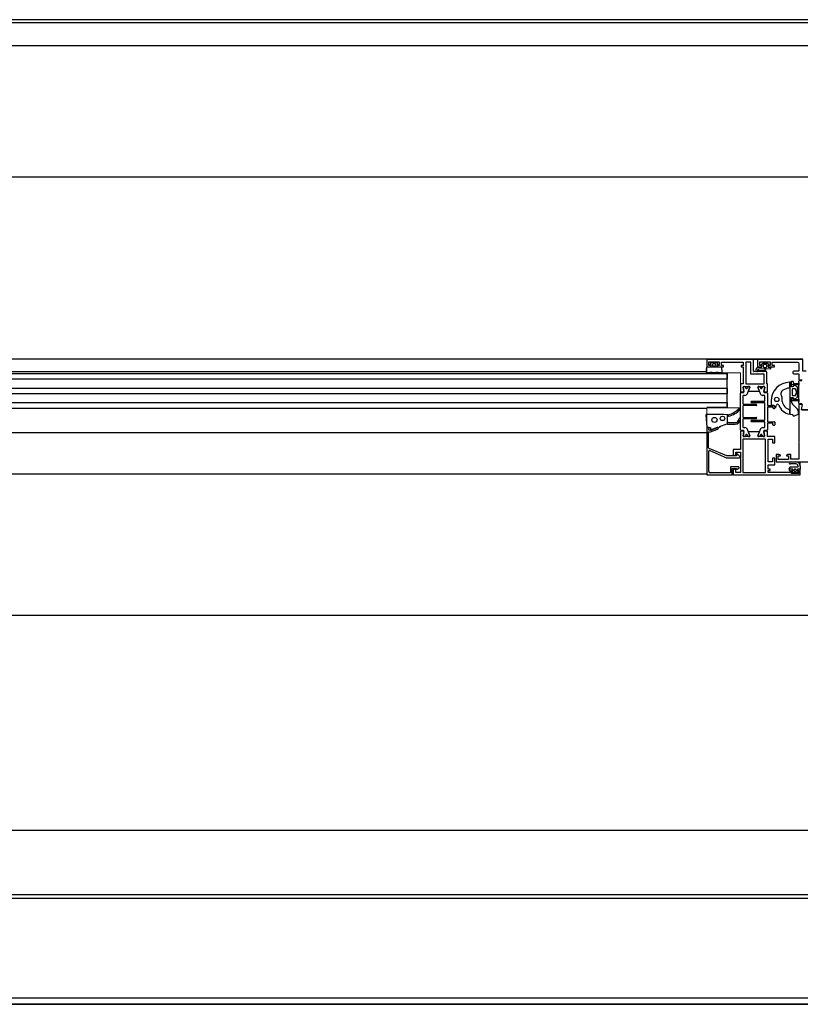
# Model space of a CAD drawing. Header units: millimetres. Extents: x 45983 to 94428, y -13359 to 18562.
# Tile 54 of 57: x 88217 to 88751, y 14488 to 15162. Entities that reach past the tile are written whole.
import ezdxf

# ---------------------------------------------------------------- set-up
doc = ezdxf.new("R2010")
doc.units = ezdxf.units.MM

msp = doc.modelspace()

# ---------------------------------------------------------------- linework, layer by layer
for p, q in [((91190, 15161.9), (81724.54, 15161.9)), ((81724.54, 15160.09), (91190, 15160.09)), ((75653.08, 15144.24), (91190, 15144.24)), ((92062.41, 15054.24), (75653.08, 15054.24)), ((87827.77, 14929.9), (88687.23, 14929.9)), ((88687.23, 14929.9), (88719.23, 14929.9)), ((88718.98, 14929.38), (88687.48, 14929.38)), ((88719.23, 14929.9), (88722.08, 14929.9)), ((88719.23, 14921.33), (88719.23, 14929.13)), ((88722.08, 14929.9), (88752.85, 14929.9)), ((88686.95, 14920.7), (88687.21, 14924.1)), ((88687.51, 14924.38), (88696.95, 14924.38)), ((88689.66, 14925.95), (88690.34, 14927.13)), ((88690.77, 14927.38), (88693.69, 14927.38)), ((88694.12, 14927.13), (88694.8, 14925.95)), ((88697.24, 14924.1), (88697.51, 14920.7)), ((88730.64, 14923.05), (88722.8, 14922.78)), ((88725.74, 14921.91), (88727.25, 14922.41)), ((88725.93, 14925.39), (88725.93, 14924.49)), ((88727.83, 14925.89), (88726.43, 14925.89)), ((88726.43, 14923.99), (88727.83, 14923.99)), ((88728.33, 14924.49), (88728.33, 14925.39)), ((87813.78, 14919.9), (88701.22, 14919.9)), ((88701.22, 14915.9), (87813.78, 14915.9)), ((88687.23, 14920.9), (87827.77, 14920.9)), ((88701.22, 14896.9), (88701.22, 14920.36)), ((88701.22, 14919.9), (88701.22, 14915.9)), ((88727.98, 14921.08), (88719.48, 14921.08)), ((88725.52, 14921.08), (88721.94, 14921.08)), ((88722.26, 14921.89), (88725.52, 14921.88)), ((88727.5, 14921.65), (88725.99, 14921.15)), ((88746.21, 14920.91), (88746.21, 14920.11)), ((88750.41, 14915.51), (88752.46, 14915.51)), ((87813.78, 14909.9), (88701.22, 14909.9)), ((88701.22, 14909.9), (88701.22, 14905.9)), ((88710.23, 14912.32), (88710.23, 14907.46)), ((88713.34, 14910.72), (88713.72, 14910.72)), ((88713.92, 14910.52), (88713.92, 14910.45)), ((88714.97, 14910.45), (88714.97, 14910.52)), ((88715.17, 14910.72), (88715.54, 14910.72)), ((88723.42, 14910.72), (88723.79, 14910.72)), ((88723.99, 14910.52), (88723.99, 14910.46)), ((88725.04, 14910.46), (88725.04, 14910.52)), ((88725.24, 14910.72), (88725.62, 14910.72)), ((88744.01, 14909.8), (88744.01, 14913.8)), ((88745.21, 14912.37), (88745.21, 14914.25)), ((88745.51, 14914.55), (88746.11, 14914.55)), ((88749.91, 14912.05), (88745.51, 14912.05)), ((88745.71, 14908.9), (88745.71, 14905.2)), ((88747.55, 14909.4), (88746.21, 14909.4)), ((88746.41, 14914.25), (88746.41, 14913.35)), ((88746.71, 14913.05), (88749.91, 14913.05)), ((88749.17, 14910.65), (88747.44, 14911.71)), ((88748.66, 14907.21), (88748.03, 14909.06)), ((88749.41, 14903.88), (88749.41, 14910.22)), ((88750.21, 14899.55), (88750.21, 14914.55)), ((88750.21, 14913.35), (88750.21, 14911.75)), ((88750.71, 14915.05), (88752.17, 14915.05)), ((88701.22, 14905.9), (87813.78, 14905.9)), ((88710.22, 14881.32), (88710.22, 14906.32)), ((88710.42, 14907.26), (88712.47, 14907.26)), ((88710.72, 14906.82), (88712.18, 14906.82)), ((88712.02, 14904.32), (88712.02, 14899.12)), ((88713.26, 14904.82), (88712.52, 14904.82)), ((88716.05, 14907.82), (88722.92, 14907.82)), ((88726.44, 14904.82), (88725.7, 14904.82)), ((88726.51, 14907.26), (88728.55, 14907.26)), ((88726.78, 14906.82), (88728.24, 14906.82)), ((88726.94, 14901.12), (88726.94, 14904.32)), ((88728.74, 14906.32), (88728.74, 14898.12)), ((88738.91, 14900.69), (88738.91, 14903.16)), ((88745.21, 14901.75), (88745.21, 14902.75)), ((88745.51, 14903.05), (88745.91, 14903.05)), ((88746.21, 14904.7), (88747.55, 14904.7)), ((88746.21, 14902.75), (88746.21, 14902.35)), ((88746.51, 14902.05), (88749.91, 14902.05)), ((88747.44, 14902.39), (88749.17, 14903.45)), ((88748.03, 14905.04), (88748.66, 14906.89)), ((88750.21, 14902.35), (88750.21, 14900.75)), ((87813.78, 14899.9), (88701.22, 14899.9)), ((88687.22, 14895.9), (87827.78, 14895.9)), ((88687.23, 14896.9), (88701.22, 14896.9)), ((88701.22, 14899.9), (88701.22, 14896.4)), ((88712.02, 14897.52), (88712.02, 14890.12)), ((88712.32, 14898.82), (88721.02, 14898.82)), ((88721.02, 14897.82), (88712.32, 14897.82)), ((88717.94, 14900.82), (88726.64, 14900.82)), ((88726.64, 14899.82), (88717.94, 14899.82)), ((88726.94, 14888.12), (88726.94, 14899.52)), ((88728.74, 14896.52), (88728.74, 14887.12)), ((88732.44, 14896.82), (88729.04, 14896.82)), ((88731.22, 14900.8), (88731.22, 14898.24)), ((88732.74, 14896.12), (88732.74, 14896.52)), ((88733.44, 14895.82), (88733.04, 14895.82)), ((88734.51, 14896.8), (88734.95, 14898.24)), ((88749.43, 14895.19), (88745.8, 14898.82)), ((88749.91, 14901.05), (88745.91, 14901.05)), ((88752.17, 14899.05), (88750.71, 14899.05)), ((88686.74, 14891.5), (88687.2, 14883.1)), ((88712.02, 14888.52), (88712.02, 14883.32)), ((88712.32, 14889.82), (88721.02, 14889.82)), ((88721.02, 14888.82), (88712.32, 14888.82)), ((88744.01, 14892.01), (88744.01, 14895.06)), ((88746.21, 14891.63), (88746.21, 14891.12)), ((88750.01, 14892.55), (88750.01, 14893.78)), ((88687.22, 14882.31), (88687.22, 14850.64)), ((88696.63, 14883.31), (88690.49, 14881.07)), ((88701.06, 14885.13), (88695.83, 14883.31)), ((88701.39, 14885.19), (88706.72, 14885.19)), ((88702.22, 14886.19), (88706.72, 14886.19)), ((88712.52, 14882.82), (88713.26, 14882.82)), ((88717.94, 14887.82), (88726.64, 14887.82)), ((88726.64, 14886.82), (88717.94, 14886.82)), ((88725.7, 14882.82), (88726.44, 14882.82)), ((88726.94, 14883.32), (88726.94, 14886.52)), ((88728.74, 14885.52), (88728.74, 14881.32)), ((88729.04, 14886.82), (88733.44, 14886.82)), ((88732.24, 14885.82), (88729.04, 14885.82)), ((88732.54, 14884.62), (88732.54, 14885.52)), ((88733.44, 14884.32), (88732.84, 14884.32)), ((88733.74, 14886.52), (88733.74, 14884.62)), ((88687.22, 14879.24), (87827.78, 14879.24)), ((88712.46, 14880.37), (88710.42, 14880.37)), ((88712.18, 14880.82), (88710.72, 14880.82)), ((88713.72, 14876.92), (88713.34, 14876.92)), ((88713.92, 14877.18), (88713.92, 14877.12)), ((88714.97, 14877.12), (88714.97, 14877.18)), ((88715.54, 14876.92), (88715.17, 14876.92)), ((88722.92, 14879.81), (88716.05, 14879.81)), ((88723.79, 14876.92), (88723.42, 14876.92)), ((88723.99, 14877.18), (88723.99, 14877.12)), ((88725.04, 14877.12), (88725.04, 14877.18)), ((88725.62, 14876.92), (88725.24, 14876.92)), ((88728.55, 14880.37), (88726.5, 14880.37)), ((88728.24, 14880.82), (88726.78, 14880.82)), ((88688.62, 14852.79), (88688.62, 14866.61)), ((88709.97, 14863.08), (88708.14, 14864.95)), ((88708.09, 14854.43), (88709.17, 14855.05)), ((88744.47, 14859.41), (88748.22, 14859.41)), ((88748.22, 14857.91), (88744.47, 14857.91)), ((88687.22, 14850.89), (87827.78, 14850.89)), ((88747.02, 14853.21), (88747.02, 14853.91)), ((88747.52, 14854.41), (88747.92, 14854.41)), ((88747.92, 14852.71), (88747.52, 14852.71)), ((88748.42, 14853.91), (88748.42, 14853.21)), ((92062.41, 14754.24), (86660, 14754.24)), ((86776.24, 14607.43), (89900, 14607.43)), ((89889.57, 14563.22), (86776.24, 14563.22)), ((89889.57, 14560.56), (86776.24, 14560.56)), ((86776.24, 14492.56), (89889.57, 14492.56)), ((89889.57, 14488.22), (86776.24, 14488.22)), ((86776.24, 14488.22), (89889.57, 14488.22))]:
    msp.add_line(p, q)
at = {"lineweight": 9}
for p, q in [((88687.23, 14929.4), (88752.85, 14929.4)), ((88687.23, 14920.36), (88687.23, 14929.4)), ((88710.3, 14920.36), (88687.23, 14920.36)), ((88710.3, 14896.4), (88710.3, 14920.36)), ((88687.22, 14896.4), (88710.3, 14896.4)), ((88687.22, 14850.39), (88687.22, 14896.4)), ((88751.22, 14859.41), (88751.22, 14850.39)), ((88776.31, 14859.41), (88751.22, 14859.41)), ((88751.22, 14850.39), (88687.22, 14850.39))]:
    msp.add_line(p, q, dxfattribs=at)
for points in [[(88687.23, 14929.13), (88687.23, 14924.38), (88689.23, 14924.38)], [(88722.07, 14929.13), (88722.07, 14924.38), (88724.07, 14924.38)], [(88755.21, 14921.41), (88752.85, 14921.41), (88752.85, 14929.38), (88722.32, 14929.38)], [(88690.23, 14925.38), (88688.73, 14925.38), (88688.73, 14927.88), (88695.73, 14927.88), (88695.73, 14925.38), (88694.23, 14925.38)], [(88690.23, 14924.38), (88690.23, 14925.58), (88689.8, 14925.65)], [(88694.66, 14925.65), (88694.23, 14925.58), (88694.23, 14924.38)], [(88695.23, 14924.38), (88697.23, 14924.38), (88698.73, 14924.38), (88698.73, 14925.38), (88697.23, 14925.38), (88697.23, 14927.58), (88712.23, 14927.58), (88712.23, 14925.38), (88710.73, 14925.38), (88710.73, 14924.38), (88712.23, 14924.38), (88712.23, 14919.88), (88712.48, 14919.63), (88712.23, 14919.38), (88712.23, 14912.82), (88710.73, 14912.82)], [(88721.12, 14922.69), (88722.12, 14924.08), (88725.02, 14924.08), (88725.02, 14925.38), (88724.42, 14925.38), (88724.42, 14925.81)], [(88725.07, 14925.38), (88723.57, 14925.38), (88723.57, 14927.88), (88730.57, 14927.88), (88730.57, 14925.38), (88729.07, 14925.38)], [(88724.64, 14926.22), (88725.72, 14926.98), (88728.52, 14926.98), (88729.61, 14926.22)], [(88729.82, 14925.81), (88729.82, 14925.38), (88729.22, 14925.38), (88729.22, 14924.08), (88731.12, 14924.08), (88731.12, 14923.55)], [(88730.07, 14924.38), (88733.57, 14924.38), (88733.57, 14925.38), (88732.07, 14925.38), (88732.07, 14927.58), (88749.22, 14927.58), (88750.01, 14927.29), (88750.21, 14926.45), (88750.21, 14921.41), (88746.71, 14921.41)], [(88697.21, 14920.38), (88695.96, 14920.38), (88695.15, 14920.48), (88693.53, 14920.48), (88692.85, 14920.38), (88691.6, 14920.38), (88690.93, 14920.48), (88689.31, 14920.48), (88688.5, 14920.38), (88687.25, 14920.38)], [(88728.75, 14907.46), (88728.73, 14912.82), (88728.23, 14912.82), (88728.23, 14920.83)], [(88746.71, 14919.61), (88750.21, 14919.61), (88750.21, 14915.71)], [(88712.14, 14910.46), (88712.66, 14907.5), (88712.12, 14910.58)], [(88713.12, 14910.82), (88712.32, 14910.82), (88716.57, 14910.82), (88715.76, 14910.82)], [(88715.14, 14906.13), (88716.76, 14910.55), (88715.87, 14908.08)], [(88723.11, 14908.08), (88722.21, 14910.55), (88723.82, 14906.14)], [(88723.2, 14910.82), (88722.4, 14910.82), (88726.66, 14910.82), (88725.84, 14910.82)], [(88726.29, 14907.41), (88726.86, 14910.58), (88726.31, 14907.5)], [(88744.91, 14913.8), (88744.01, 14913.8), (88744.01, 14892.01), (88746.05, 14891.83)], [(88746.55, 14911.37), (88746.38, 14910.8), (88745.21, 14910.8), (88745.21, 14910.9), (88745.21, 14913.5)], [(88745.21, 14900.23), (88745.21, 14903.3), (88746.38, 14903.3), (88746.55, 14902.73)], [(88729.04, 14897.82), (88733.04, 14897.82), (88731.62, 14897.84)], [(88733.73, 14896.92), (88733.74, 14897.12), (88733.74, 14896.12)], [(88752.36, 14895.05), (88756.55, 14895.05), (88752.05, 14895.05), (88752.68, 14898.61), (88750.2, 14898.61), (88750.2, 14872.65), (88750.45, 14872.4), (88750.2, 14872.15), (88750.2, 14861.2), (88744.7, 14861.2), (88744.7, 14864.41), (88742.7, 14864.41)], [(88701.18, 14891.62), (88698.7, 14891.81), (88687.04, 14891.81)], [(88701.99, 14891.62), (88701.22, 14891.62), (88701.22, 14885.17)], [(88746.51, 14890.81), (88747.36, 14890.83), (88749.75, 14892.11)], [(88694.42, 14882.8), (88689.69, 14881.07), (88689.52, 14881.01), (88688.72, 14881.01), (88689.02, 14882.81), (88687.72, 14882.81)], [(88688.3, 14882.81), (88689.82, 14882.81), (88689.82, 14881.54)], [(88688.52, 14869.04), (88688.52, 14879.81), (88689.73, 14879.81), (88694.83, 14881.67)], [(88710.22, 14880.17), (88710.22, 14867.81), (88705.22, 14867.81), (88705.22, 14864.21), (88706.69, 14863.81), (88707.22, 14863.81), (88707.22, 14866.01), (88710.22, 14866.01), (88710.22, 14861.64), (88710.47, 14861.39), (88710.22, 14861.14), (88710.22, 14852.19), (88707.22, 14852.19), (88707.22, 14854.39), (88706.72, 14854.39), (88705.22, 14853.98), (88705.22, 14850.39), (88750.72, 14850.39)], [(88712.67, 14880.23), (88712.11, 14877.05), (88712.66, 14880.13)], [(88715.76, 14876.82), (88716.57, 14876.82), (88712.31, 14876.82), (88713.12, 14876.82)], [(88715.86, 14879.55), (88716.75, 14877.08), (88715.14, 14881.5)], [(88723.82, 14881.51), (88722.21, 14877.08), (88723.1, 14879.55)], [(88725.84, 14876.82), (88726.65, 14876.81), (88722.4, 14876.81), (88723.2, 14876.82)], [(88726.83, 14877.17), (88726.3, 14880.13), (88726.85, 14877.05)], [(88745.22, 14854.39), (88743.72, 14854.39), (88743.72, 14853.39), (88744.22, 14853.39), (88744.22, 14852.19), (88729.22, 14852.19), (88729.22, 14853.39), (88730.72, 14853.39), (88730.72, 14854.39), (88729.22, 14854.39), (88729.22, 14857.39), (88733.72, 14857.39), (88733.72, 14861.89), (88732.22, 14861.89), (88732.22, 14859.39), (88729.22, 14859.39), (88729.22, 14874.81), (88732.22, 14874.81), (88732.22, 14872.31), (88733.72, 14872.31), (88733.72, 14876.81), (88728.74, 14876.81), (88728.74, 14880.17)], [(88707.62, 14864.73), (88707.62, 14863.43), (88701.01, 14863.43), (88688.83, 14868.58)], [(88689.31, 14867.07), (88700.76, 14862.23), (88709.62, 14862.23)], [(88736.7, 14864.41), (88734.71, 14864.41), (88734.71, 14859.66)], [(88734.96, 14859.41), (88776.32, 14859.41), (88776.32, 14863.81), (88780.22, 14863.81)], [(88741.7, 14863.41), (88743.2, 14863.41), (88743.2, 14860.91), (88736.2, 14860.91), (88736.2, 14863.41), (88737.7, 14863.41)], [(88687.47, 14850.39), (88704.72, 14850.39), (88704.72, 14854.79), (88707.42, 14854.79), (88707.54, 14854.58)], [(88708.92, 14855.99), (88703.52, 14855.99), (88703.52, 14851.79), (88689.62, 14851.79)], [(88745.72, 14852.88), (88745.72, 14853.21), (88746.22, 14853.21), (88746.22, 14854.41), (88743.72, 14854.41), (88743.72, 14854.91)], [(88744.72, 14855.91), (88749.72, 14855.91), (88749.72, 14856.41)], [(88751.22, 14856.41), (88751.22, 14854.41), (88749.22, 14854.41), (88749.22, 14853.21), (88749.72, 14853.21), (88749.72, 14852.88)], [(88749.22, 14853.39), (88750.22, 14853.39), (88750.22, 14851.39), (88745.22, 14851.39), (88745.22, 14853.39), (88746.22, 14853.39)], [(88749.51, 14852.47), (88748.42, 14851.71), (88747.02, 14851.71), (88745.93, 14852.47)], [(88751.22, 14850.89), (88751.22, 14854.39), (88750.22, 14854.39)]]:
    msp.add_lwpolyline(points)
for points in [[(88714.03, 14927.58), (88714.03, 14912.82), (88726.43, 14912.82), (88726.43, 14919.28), (88717.43, 14919.28), (88717.43, 14927.58)], [(88712.02, 14861.85), (88712.02, 14852.19), (88727.42, 14852.19), (88727.42, 14874.81), (88712.02, 14874.81)]]:
    msp.add_lwpolyline(points, close=True)
for centre, radius in [((88692.23, 14925.68), 1), ((88735.11, 14902.06), 1.5), ((88692.52, 14888.06), 1.75), ((88698.02, 14889.06), 1.5)]:
    msp.add_circle(centre, radius)
for centre, radius, start, end in [((88687.48, 14929.13), 0.25, 90, 180), ((88718.98, 14929.13), 0.25, 0, 90), ((88722.32, 14929.13), 0.25, 90, 180), ((88687.51, 14924.08), 0.3, 90, 176.69813), ((88689.23, 14925.38), 1, 270, 0), ((88689.83, 14925.85), 0.2, 150, 260.53768), ((88690.77, 14926.88), 0.5, 90, 150), ((88693.69, 14926.88), 0.5, 30, 90), ((88695.23, 14925.38), 1, 180, 270), ((88694.63, 14925.85), 0.2, 279.46232, 30), ((88696.95, 14924.08), 0.3, 3.30187, 90), ((88721.94, 14922.1), 1.02, 143.98324, 270), ((88722.25, 14922.18), 0.297, 133.23781, 271.71055), ((88722.83, 14921.77), 1.01, 92.02876, 141.56595), ((88724.07, 14925.38), 1, 270, 0), ((88724.92, 14925.81), 0.5, 125.00003, 180), ((88726.43, 14925.39), 0.5, 90, 180), ((88726.43, 14924.49), 0.5, 180, 270), ((88727.37, 14922.03), 0.4, 288.20156, 108.20156), ((88727.83, 14925.39), 0.5, 0, 90), ((88727.83, 14924.49), 0.5, 270, 0), ((88730.07, 14925.38), 1, 180, 270), ((88729.32, 14925.81), 0.5, 0, 54.99999), ((88730.62, 14923.55), 0.5, 272, 0), ((88687.25, 14920.68), 0.3, 176.69813, 270), ((88697.21, 14920.68), 0.3, 270, 3.30187), ((88719.48, 14921.33), 0.25, 180, 270), ((88725.52, 14922.58), 0.7, 269.88383, 288.20156), ((88725.52, 14922.58), 1.5, 270, 288.20156), ((88727.98, 14920.83), 0.25, 0, 90), ((88746.71, 14920.91), 0.5, 90, 180), ((88746.71, 14920.11), 0.5, 180, 270), ((88750.41, 14915.71), 0.2, 180, 270), ((88710.73, 14912.32), 0.5, 90, 180), ((88712.32, 14910.62), 0.2, 90, 190), ((88712.43, 14910.52), 0.3, 90, 190), ((88713.12, 14910.52), 0.3, 41.81031, 90), ((88713.72, 14910.52), 0.2, 0, 90), ((88714.44, 14910.12), 0.6, 154.99217, 270), ((88714.44, 14910.12), 0.6, 25.00783, 154.99217), ((88713.72, 14910.45), 0.2, 334.99217, 0), ((88714.44, 14910.12), 0.6, 270, 25.00783), ((88715.17, 14910.52), 0.2, 90, 180), ((88715.17, 14910.45), 0.2, 180, 205.00783), ((88715.76, 14910.52), 0.3, 90, 138.18969), ((88716.42, 14910.52), 0.3, 340, 90), ((88716.57, 14910.62), 0.2, 339.8716, 90), ((88722.4, 14910.62), 0.2, 90, 200.1284), ((88722.54, 14910.52), 0.3, 90, 200), ((88723.2, 14910.52), 0.3, 41.81031, 90), ((88723.79, 14910.52), 0.2, 0, 90), ((88724.52, 14910.12), 0.6, 154.99217, 270), ((88723.79, 14910.46), 0.2, 334.99217, 0), ((88724.52, 14910.12), 0.6, 270, 25.00783), ((88725.32, 14910.12), 0.6, 25.00783, 154.99217), ((88725.24, 14910.52), 0.2, 90, 180), ((88725.24, 14910.46), 0.2, 180, 205.00783), ((88725.84, 14910.52), 0.3, 90, 138.18969), ((88726.53, 14910.52), 0.3, 350, 90), ((88726.66, 14910.62), 0.2, 350, 90), ((88744.22, 14900.8), 13, 90.91479, 179.99484), ((88744.22, 14900.8), 9, 91.30369, 123.42152), ((88744.91, 14913.5), 0.3, 0, 90), ((88745.51, 14914.25), 0.3, 90, 180), ((88745.51, 14912.35), 0.3, 177.38221, 270), ((88746.21, 14908.9), 0.5, 90, 180), ((88746.11, 14914.25), 0.3, 0, 90), ((88746.71, 14913.35), 0.3, 180.03589, 269.99999), ((88747.13, 14911.2), 0.6, 58.45404, 163.69129), ((88747.55, 14908.9), 0.5, 18.79989, 90), ((88748.91, 14910.22), 0.5, 0, 58.45404), ((88749.91, 14913.35), 0.3, 270, 0), ((88749.91, 14911.75), 0.3, 0, 90), ((88750.71, 14914.55), 0.5, 90, 180), ((88710.42, 14907.46), 0.2, 179.94661, 270), ((88710.72, 14906.32), 0.5, 90, 180), ((88712.52, 14904.32), 0.5, 90, 180), ((88712.18, 14907.32), 0.5, 270, 10), ((88712.47, 14907.46), 0.2, 270, 10), ((88713.26, 14906.82), 2, 270, 340), ((88716.05, 14908.02), 0.2, 159.8716, 270), ((88722.92, 14908.02), 0.2, 270, 20.1284), ((88725.7, 14906.82), 2, 200, 270), ((88726.78, 14907.32), 0.5, 170, 270), ((88726.51, 14907.46), 0.2, 170, 270), ((88726.44, 14904.32), 0.5, 0, 90), ((88728.24, 14906.32), 0.5, 0, 90), ((88728.55, 14907.46), 0.2, 270, 0.26557), ((88740.91, 14905.81), 3, 123.42152, 221.40962), ((88737.91, 14903.16), 1, 0, 41.40962), ((88745.51, 14902.75), 0.3, 90, 180.03587), ((88746.21, 14905.2), 0.5, 180, 270), ((88745.91, 14902.75), 0.3, 0.03587, 90), ((88746.51, 14902.35), 0.3, 180, 270.08371), ((88747.13, 14902.9), 0.6, 196.30871, 301.54596), ((88747.55, 14905.2), 0.5, 270, 341.20011), ((88748.18, 14907.05), 0.5, 341.20011, 18.79989), ((88748.91, 14903.88), 0.5, 301.54596, 0), ((88749.91, 14902.35), 0.3, 270, 0), ((88698.42, 14906.06), 15.9, 283.81693, 317.33639), ((88698.42, 14906.06), 14.9, 284.84596, 316.97852), ((88709.72, 14895.6), 0.5, 317.21842, 144.38605), ((88712.32, 14899.12), 0.3, 180, 270), ((88712.32, 14897.52), 0.3, 90, 180), ((88717.94, 14900.32), 0.5, 90, 180), ((88717.94, 14900.32), 0.5, 180, 270), ((88721.02, 14898.32), 0.5, 0, 90), ((88721.02, 14898.32), 0.5, 270, 0), ((88726.64, 14901.12), 0.3, 270, 0), ((88726.64, 14899.52), 0.3, 0, 90), ((88729.04, 14898.12), 0.3, 180, 270), ((88729.04, 14896.52), 0.3, 90, 180), ((88731.62, 14898.24), 0.4, 180, 270), ((88732.44, 14896.52), 0.3, 0.03587, 90), ((88733.04, 14896.12), 0.3, 180.03587, 270), ((88733.03, 14897.14), 0.7, 0, 90), ((88733.04, 14897.12), 0.7, 0.03587, 90), ((88733.44, 14896.12), 0.3, 270, 0.03587), ((88734.13, 14896.92), 0.4, 179.96413, 342.81477), ((88735.72, 14898), 0.8, 20.69183, 162.81477), ((88745.75, 14901.77), 9.92, 200.55943, 259.90049), ((88745.82, 14901.82), 7, 189.29414, 255.03074), ((88745.91, 14901.75), 0.7, 180.03587, 270), ((88747.21, 14900.23), 2, 180, 225), ((88749.91, 14900.75), 0.3, 0, 90), ((88750.71, 14899.55), 0.5, 180, 270), ((88687.04, 14891.51), 0.3, 90, 183.36646), ((88698.7, 14891.31), 0.5, 85.60129, 90), ((88701.26, 14892.62), 1, 265.60129, 270), ((88702.22, 14889.62), 1, 90, 180), ((88701.99, 14892.62), 1, 270, 284.84596), ((88706.72, 14888.69), 3.5, 270, 0), ((88706.72, 14888.69), 2.5, 270, 0), ((88709.72, 14888.69), 0.5, 0, 180), ((88712.32, 14890.12), 0.3, 180, 270), ((88712.32, 14888.52), 0.3, 90, 180), ((88721.02, 14889.32), 0.5, 0, 90), ((88721.02, 14889.32), 0.5, 270, 0), ((88746.01, 14891.63), 0.2, 0, 79.69515), ((88746.51, 14891.11), 0.3, 176.70091, 270), ((88747.26, 14891.01), 0.2, 270, 298.08065), ((88748.01, 14893.78), 2, 0, 45), ((88749.51, 14892.55), 0.5, 298.08065, 0), ((88687.72, 14882.31), 0.5, 90, 180), ((88688.3, 14883.11), 0.3, 183.36646, 270), ((88694.62, 14882.23), 0.6, 290, 109.95289), ((88701.39, 14884.19), 1, 90, 109.19395), ((88702.22, 14887.19), 1, 180, 270), ((88712.52, 14883.32), 0.5, 180, 270), ((88713.26, 14880.82), 2, 20, 90), ((88717.94, 14887.32), 0.5, 90, 180), ((88717.94, 14887.32), 0.5, 180, 270), ((88725.7, 14880.82), 2, 90, 160), ((88726.44, 14883.32), 0.5, 270, 0), ((88726.64, 14888.12), 0.3, 270, 0), ((88726.64, 14886.52), 0.3, 0, 90), ((88729.04, 14887.12), 0.3, 180, 270), ((88729.04, 14885.52), 0.3, 90, 180), ((88732.24, 14885.52), 0.3, 0, 90), ((88732.84, 14884.62), 0.3, 180, 270), ((88733.44, 14886.52), 0.3, 0, 90), ((88733.44, 14884.62), 0.3, 270, 0), ((88689.52, 14881.54), 0.5, 281.47498, 290.06294), ((88690.32, 14881.54), 0.5, 180, 290.06294), ((88710.72, 14881.32), 0.5, 180, 270), ((88710.42, 14880.17), 0.2, 90, 180.0215), ((88712.31, 14877.01), 0.2, 170, 270), ((88712.43, 14877.12), 0.3, 170, 270), ((88712.18, 14880.32), 0.5, 350, 90), ((88712.46, 14880.17), 0.2, 350, 90), ((88713.12, 14877.12), 0.3, 270, 318.18969), ((88713.72, 14877.12), 0.2, 270, 0), ((88714.44, 14877.52), 0.6, 90, 205.00783), ((88713.72, 14877.18), 0.2, 0, 25.00783), ((88714.44, 14877.52), 0.6, 334.99217, 90), ((88715.24, 14877.52), 0.6, 205.00783, 334.99217), ((88715.17, 14877.18), 0.2, 154.99217, 180), ((88715.17, 14877.12), 0.2, 180, 270), ((88715.76, 14877.12), 0.3, 221.81031, 270), ((88716.05, 14879.61), 0.2, 90, 200.1284), ((88716.42, 14877.12), 0.3, 270, 20), ((88716.57, 14877.01), 0.2, 270, 20.1284), ((88722.4, 14877.01), 0.2, 159.8716, 270), ((88722.54, 14877.12), 0.3, 160, 270), ((88722.92, 14879.61), 0.2, 339.8716, 90), ((88723.2, 14877.12), 0.3, 270, 318.18969), ((88723.79, 14877.12), 0.2, 270, 0), ((88724.52, 14877.52), 0.6, 90, 205.00783), ((88723.79, 14877.18), 0.2, 0, 25.00783), ((88724.52, 14877.52), 0.6, 334.99217, 90), ((88725.32, 14877.52), 0.6, 205.00783, 334.99217), ((88725.24, 14877.18), 0.2, 154.99217, 180), ((88725.24, 14877.12), 0.2, 180, 270), ((88725.84, 14877.12), 0.3, 221.81031, 270), ((88726.78, 14880.32), 0.5, 90, 190), ((88726.5, 14880.17), 0.2, 90, 190), ((88726.53, 14877.12), 0.3, 270, 10), ((88726.65, 14877.01), 0.2, 270, 10), ((88728.24, 14881.32), 0.5, 270, 0), ((88728.55, 14880.17), 0.2, 359.91426, 90), ((88689.02, 14869.04), 0.5, 180, 247.08188), ((88689.12, 14866.61), 0.5, 67.08188, 180), ((88707.92, 14864.73), 0.307, 45.48434, 178.73713), ((88709.62, 14862.73), 0.493, 269.22772, 45.29284), ((88736.7, 14863.41), 1, 0, 90), ((88742.7, 14863.41), 1, 90, 180), ((88708.92, 14855.49), 0.5, 299.99997, 90), ((88734.96, 14859.66), 0.25, 180, 270), ((88744.47, 14858.66), 0.75, 90, 270), ((88744.72, 14854.91), 1, 90, 180), ((88748.22, 14856.41), 3, 0, 90), ((88748.22, 14856.41), 1.5, 0, 90), ((88687.47, 14850.64), 0.25, 180, 270), ((88689.62, 14852.79), 1, 180, 270), ((88707.89, 14854.78), 0.4, 210, 299.99997), ((88745.22, 14853.39), 1, 0, 90), ((88746.22, 14852.88), 0.5, 180, 234.99997), ((88747.52, 14853.91), 0.5, 90, 180), ((88747.52, 14853.21), 0.5, 180, 270), ((88747.92, 14853.91), 0.5, 0, 90), ((88747.92, 14853.21), 0.5, 270, 0), ((88750.22, 14853.39), 1, 90, 180), ((88749.22, 14852.88), 0.5, 305.00003, 0), ((88750.72, 14850.89), 0.5, 270, 0)]:
    msp.add_arc(centre, radius, start, end)

doc.saveas('drawing.dxf')
